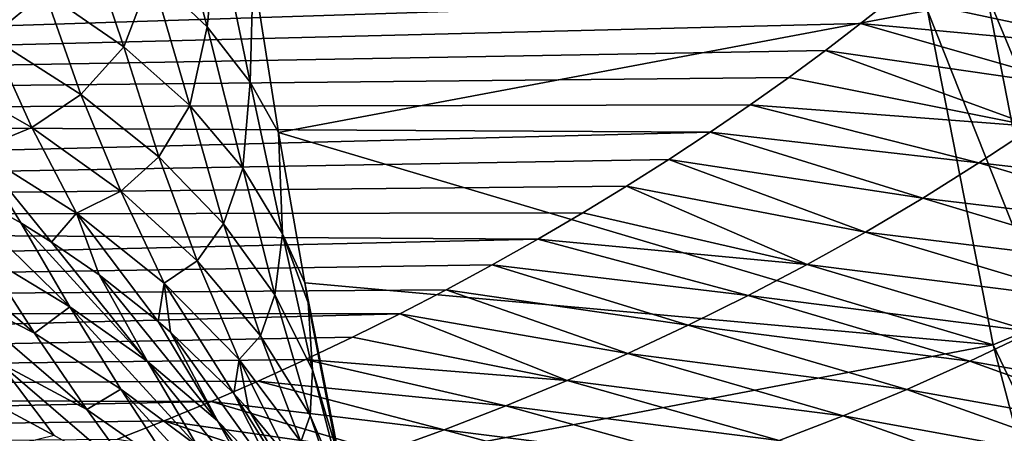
# Model space of a CAD drawing. Header units: metres. Extents: x -13 to 104, y -17 to 17.
# Tile 173 of 235: x 71.48 to 74.23, y -3.57 to -2.42. Entities that reach past the tile are written whole.
import ezdxf

# ---------------------------------------------------------------- set-up
doc = ezdxf.new("R2010")
doc.units = ezdxf.units.M
doc.layers.add('solid_508351', color=7, linetype='CONTINUOUS')

msp = doc.modelspace()

# ---------------------------------------------------------------- linework, layer by layer
at = {"layer": 'solid_508351'}
for points in [[(72.000198, -2.436064, -7.907794), (71.843781, -2.288848, -7.480785), (71.887802, -2.016178, -7.808446)], [(72.000198, -2.436064, -7.907794), (71.887802, -2.016178, -7.808446), (72.028702, -2.149434, -8.264669)], [(71.766632, -2.491759, -7.089734), (71.546173, -2.33852, -6.683137), (71.652153, -2.15018, -7.065425)], [(71.766632, -2.491759, -7.089734), (71.652153, -2.15018, -7.065425), (71.843781, -2.288848, -7.480785)], [(72.120407, -2.590895, -8.343744), (72.000198, -2.436064, -7.907794), (72.028702, -2.149434, -8.264669)], [(72.120407, -2.590895, -8.343744), (72.028702, -2.149434, -8.264669), (72.12825, -2.280454, -8.724506)], [(71.395233, -2.465101, -6.260001), (71.291634, -2.19757, -6.292309), (71.546173, -2.33852, -6.683137)], [(74.60862, -2.498994, 3.156413), (74.054543, -2.240072, 3.313921), (73.920708, -2.351609, 3.235728)], [(74.750854, -2.385694, 3.242937), (74.054543, -2.240072, 3.313921), (74.60862, -2.498994, 3.156413)], [(72.120407, -2.590895, -8.343744), (72.12825, -2.280454, -8.724506), (72.199364, -2.731475, -8.774302)], [(74.013863, -2.390274, -10.044827), (72.199364, -2.731475, -8.774302), (72.12825, -2.280454, -8.724506)], [(71.951561, -2.65628, -7.509424), (71.766632, -2.491759, -7.089734), (71.843781, -2.288848, -7.480785)], [(71.951561, -2.65628, -7.509424), (71.843781, -2.288848, -7.480785), (72.000198, -2.436064, -7.907794)], [(74.178879, -2.341131, -10.14433), (74.358215, -2.292944, -10.221347), (74.532066, -3.190896, -10.343076)], [(71.647095, -2.625095, -6.651021), (71.395233, -2.465101, -6.260001), (71.546173, -2.33852, -6.683137)], [(71.647095, -2.625095, -6.651021), (71.546173, -2.33852, -6.683137), (71.766632, -2.491759, -7.089734)], [(73.920708, -2.351609, 3.235728), (63.859383, -2.35113, 3.236079), (63.859383, -2.67658, 2.972511)], [(73.826614, -2.426471, 3.179975), (73.920708, -2.351609, 3.235728), (63.859383, -2.67658, 2.972511)], [(74.60862, -2.498994, 3.156413), (73.920708, -2.351609, 3.235728), (73.826614, -2.426471, 3.179975)], [(74.35717, -3.257776, -10.269173), (74.013863, -2.390274, -10.044827), (74.178879, -2.341131, -10.14433)], [(74.35717, -3.257776, -10.269173), (74.178879, -2.341131, -10.14433), (74.532066, -3.190896, -10.343076)], [(74.013863, -2.390274, -10.044827), (74.196747, -3.325996, -10.172883), (72.199364, -2.731475, -8.774302)], [(74.35717, -3.257776, -10.269173), (74.196747, -3.325996, -10.172883), (74.013863, -2.390274, -10.044827)], [(73.728294, -2.501846, 3.121021), (73.826614, -2.426471, 3.179975), (63.859383, -2.67658, 2.972511)], [(72.099739, -2.831, -7.939449), (71.951561, -2.65628, -7.509424), (72.000198, -2.436064, -7.907794)], [(72.099739, -2.831, -7.939449), (72.000198, -2.436064, -7.907794), (72.120407, -2.590895, -8.343744)], [(74.462036, -2.608634, 3.06634), (73.826614, -2.426471, 3.179975), (73.728294, -2.501846, 3.121021)], [(74.60862, -2.498994, 3.156413), (73.826614, -2.426471, 3.179975), (74.462036, -2.608634, 3.06634)], [(71.50927, -2.717619, -6.226791), (71.227013, -2.556829, -5.85177), (71.395233, -2.465101, -6.260001)], [(71.50927, -2.717619, -6.226791), (71.395233, -2.465101, -6.260001), (71.647095, -2.625095, -6.651021)], [(73.625427, -2.577811, 3.058577), (73.728294, -2.501846, 3.121021), (63.859383, -2.67658, 2.972511)], [(71.86425, -2.799373, -7.056483), (71.647095, -2.625095, -6.651021), (71.766632, -2.491759, -7.089734)], [(71.86425, -2.799373, -7.056483), (71.766632, -2.491759, -7.089734), (71.951561, -2.65628, -7.509424)], [(74.311501, -2.714579, 2.972832), (73.728294, -2.501846, 3.121021), (73.625427, -2.577811, 3.058577)], [(74.462036, -2.608634, 3.06634), (73.728294, -2.501846, 3.121021), (74.311501, -2.714579, 2.972832)], [(71.355171, -2.78085, -5.818633), (71.227013, -2.556829, -5.85177), (71.50927, -2.717619, -6.226791)], [(73.517754, -2.654286, 2.992451), (73.625427, -2.577811, 3.058577), (63.859383, -2.67658, 2.972511)], [(74.311501, -2.714579, 2.972832), (73.625427, -2.577811, 3.058577), (73.517754, -2.654286, 2.992451)], [(72.210197, -3.014771, -8.376981), (72.099739, -2.831, -7.939449), (72.120407, -2.590895, -8.343744)], [(72.210197, -3.014771, -8.376981), (72.120407, -2.590895, -8.343744), (72.199364, -2.731475, -8.774302)], [(71.758026, -2.89589, -6.617304), (71.50927, -2.717619, -6.226791), (71.647095, -2.625095, -6.651021)], [(71.758026, -2.89589, -6.617304), (71.647095, -2.625095, -6.651021), (71.86425, -2.799373, -7.056483)], [(73.405869, -2.730789, 2.922806), (73.517754, -2.654286, 2.992451), (63.859383, -2.67658, 2.972511)], [(72.04525, -2.986769, -7.473675), (71.86425, -2.799373, -7.056483), (71.951561, -2.65628, -7.509424)], [(72.04525, -2.986769, -7.473675), (71.951561, -2.65628, -7.509424), (72.099739, -2.831, -7.939449)], [(74.157379, -2.816796, 2.875993), (73.517754, -2.654286, 2.992451), (73.405869, -2.730789, 2.922806)], [(74.311501, -2.714579, 2.972832), (73.517754, -2.654286, 2.992451), (74.157379, -2.816796, 2.875993)], [(73.405869, -2.730789, 2.922806), (63.859383, -2.67658, 2.972511), (63.859383, -2.972564, 2.67654)], [(71.63414, -2.956945, -6.194455), (71.355171, -2.78085, -5.818633), (71.50927, -2.717619, -6.226791)], [(71.63414, -2.956945, -6.194455), (71.50927, -2.717619, -6.226791), (71.758026, -2.89589, -6.617304)], [(74.311501, -2.714579, 2.972832), (74.157379, -2.816796, 2.875993), (74.976944, -2.910816, 2.895382)], [(73.290489, -2.806816, 2.849874), (73.405869, -2.730789, 2.922806), (63.859383, -2.972564, 2.67654)], [(72.210197, -3.014771, -8.376981), (72.199364, -2.731475, -8.774302), (72.272797, -3.151944, -8.825718)], [(74.196747, -3.325996, -10.172883), (72.272797, -3.151944, -8.825718), (72.199364, -2.731475, -8.774302)], [(74.000023, -2.915254, 2.775921), (73.405869, -2.730789, 2.922806), (73.290489, -2.806816, 2.849874)], [(74.157379, -2.816796, 2.875993), (73.405869, -2.730789, 2.922806), (74.000023, -2.915254, 2.775921)], [(73.17218, -2.881948, 2.773873), (73.290489, -2.806816, 2.849874), (63.859383, -2.972564, 2.67654)], [(71.355171, -2.78085, -5.818633), (71.478485, -2.98384, -5.767631), (71.239349, -2.851541, -5.483193)], [(71.355171, -2.78085, -5.818633), (71.56485, -3.038192, -5.878867), (71.478485, -2.98384, -5.767631)], [(71.63414, -2.956945, -6.194455), (71.56485, -3.038192, -5.878867), (71.355171, -2.78085, -5.818633)], [(71.971611, -3.090433, -7.020662), (71.758026, -2.89589, -6.617304), (71.86425, -2.799373, -7.056483)], [(71.971611, -3.090433, -7.020662), (71.86425, -2.799373, -7.056483), (72.04525, -2.986769, -7.473675)], [(73.839767, -3.009924, 2.672702), (73.290489, -2.806816, 2.849874), (73.17218, -2.881948, 2.773873)], [(74.000023, -2.915254, 2.775921), (73.290489, -2.806816, 2.849874), (73.839767, -3.009924, 2.672702)], [(72.188896, -3.186031, -7.89981), (72.04525, -2.986769, -7.473675), (72.099739, -2.831, -7.939449)], [(72.188896, -3.186031, -7.89981), (72.099739, -2.831, -7.939449), (72.210197, -3.014771, -8.376981)], [(74.157379, -2.816796, 2.875993), (74.000023, -2.915254, 2.775921), (74.813797, -3.012182, 2.789068)], [(74.157379, -2.816796, 2.875993), (74.813797, -3.012182, 2.789068), (74.976944, -2.910816, 2.895382)], [(71.239349, -2.851541, -5.483193), (71.478485, -2.98384, -5.767631), (71.615875, -3.218889, -5.657165)], [(71.37571, -3.074182, -5.376425), (71.239349, -2.851541, -5.483193), (71.615875, -3.218889, -5.657165)], [(73.049843, -2.956496, 2.694277), (73.17218, -2.881948, 2.773873), (63.859383, -2.972564, 2.67654)], [(73.676941, -3.100774, 2.566417), (73.17218, -2.881948, 2.773873), (73.049843, -2.956496, 2.694277)], [(73.839767, -3.009924, 2.672702), (73.17218, -2.881948, 2.773873), (73.676941, -3.100774, 2.566417)], [(71.879295, -3.152573, -6.583949), (71.63414, -2.956945, -6.194455), (71.758026, -2.89589, -6.617304)], [(71.879295, -3.152573, -6.583949), (71.758026, -2.89589, -6.617304), (71.971611, -3.090433, -7.020662)], [(74.000023, -2.915254, 2.775921), (73.839767, -3.009924, 2.672702), (74.647346, -3.108923, 2.679884)], [(74.000023, -2.915254, 2.775921), (74.647346, -3.108923, 2.679884), (74.813797, -3.012182, 2.789068)], [(72.924126, -3.030033, 2.611303), (73.049843, -2.956496, 2.694277), (63.859383, -2.972564, 2.67654)], [(72.924126, -3.030033, 2.611303), (63.859383, -2.972564, 2.67654), (63.859383, -3.236106, 2.351085)], [(71.122078, -2.952552, -5.101094), (71.37571, -3.074182, -5.376425), (71.516983, -3.292451, -5.263453)], [(71.267387, -3.166509, -4.986948), (71.122078, -2.952552, -5.101094), (71.516983, -3.292451, -5.263453)], [(71.63414, -2.956945, -6.194455), (71.698006, -3.130121, -6.060902), (71.56485, -3.038192, -5.878867)], [(71.63414, -2.956945, -6.194455), (71.862465, -3.259856, -6.306708), (71.698006, -3.130121, -6.060902)], [(71.879295, -3.152573, -6.583949), (71.862465, -3.259856, -6.306708), (71.63414, -2.956945, -6.194455)], [(73.676941, -3.100774, 2.566417), (73.049843, -2.956496, 2.694277), (72.924126, -3.030033, 2.611303)], [(71.478485, -2.98384, -5.767631), (71.56485, -3.038192, -5.878867), (71.832619, -3.371721, -5.949249)], [(71.615875, -3.218889, -5.657165), (71.478485, -2.98384, -5.767631), (71.832619, -3.371721, -5.949249)], [(72.148567, -3.299931, -7.434135), (71.971611, -3.090433, -7.020662), (72.04525, -2.986769, -7.473675)], [(72.148567, -3.299931, -7.434135), (72.04525, -2.986769, -7.473675), (72.188896, -3.186031, -7.89981)], [(72.294212, -3.395827, -8.332041), (72.188896, -3.186031, -7.89981), (72.210197, -3.014771, -8.376981)], [(72.210197, -3.014771, -8.376981), (72.272797, -3.151944, -8.825718), (72.282501, -3.208027, -8.819322)], [(72.294212, -3.395827, -8.332041), (72.210197, -3.014771, -8.376981), (72.282501, -3.208027, -8.819322)], [(73.839767, -3.009924, 2.672702), (73.676941, -3.100774, 2.566417), (74.477959, -3.201064, 2.567964)], [(73.839767, -3.009924, 2.672702), (74.477959, -3.201064, 2.567964), (74.647346, -3.108923, 2.679884)], [(72.796387, -3.101877, 2.525541), (72.924126, -3.030033, 2.611303), (63.859383, -3.236106, 2.351085)], [(71.56485, -3.038192, -5.878867), (71.698006, -3.130121, -6.060902), (71.832619, -3.371721, -5.949249)], [(73.511856, -3.187769, 2.457137), (72.924126, -3.030033, 2.611303), (72.796387, -3.101877, 2.525541)], [(73.676941, -3.100774, 2.566417), (72.924126, -3.030033, 2.611303), (73.511856, -3.187769, 2.457137)], [(71.516983, -3.292451, -5.263453), (71.37571, -3.074182, -5.376425), (71.615875, -3.218889, -5.657165)], [(72.667961, -3.171428, 2.437631), (72.796387, -3.101877, 2.525541), (63.859383, -3.236106, 2.351085)], [(72.088951, -3.366396, -6.984448), (71.879295, -3.152573, -6.583949), (71.971611, -3.090433, -7.020662)], [(72.088951, -3.366396, -6.984448), (71.971611, -3.090433, -7.020662), (72.148567, -3.299931, -7.434135)], [(73.344803, -3.27087, 2.34493), (72.796387, -3.101877, 2.525541), (72.667961, -3.171428, 2.437631)], [(73.511856, -3.187769, 2.457137), (72.796387, -3.101877, 2.525541), (73.344803, -3.27087, 2.34493)], [(73.676941, -3.100774, 2.566417), (73.511856, -3.187769, 2.457137), (74.305984, -3.288628, 2.453424)], [(73.676941, -3.100774, 2.566417), (74.305984, -3.288628, 2.453424), (74.477959, -3.201064, 2.567964)], [(71.698006, -3.130121, -6.060902), (71.862465, -3.259856, -6.306708), (72.029045, -3.538453, -6.248268)], [(71.832619, -3.371721, -5.949249), (71.698006, -3.130121, -6.060902), (72.029045, -3.538453, -6.248268)], [(71.879295, -3.152573, -6.583949), (71.896973, -3.289763, -6.361766), (71.862465, -3.259856, -6.306708)], [(71.879295, -3.152573, -6.583949), (72.074554, -3.462092, -6.668949), (71.896973, -3.289763, -6.361766)], [(72.088951, -3.366396, -6.984448), (72.074554, -3.462092, -6.668949), (71.879295, -3.152573, -6.583949)], [(72.282501, -3.208027, -8.819322), (72.272797, -3.151944, -8.825718), (72.375633, -3.672664, -8.89773)], [(74.196747, -3.325996, -10.172883), (72.375633, -3.672664, -8.89773), (72.272797, -3.151944, -8.825718)], [(72.538002, -3.238856, 2.347299), (72.667961, -3.171428, 2.437631), (63.859383, -3.236106, 2.351085)], [(71.267387, -3.166509, -4.986948), (71.516983, -3.292451, -5.263453), (71.663116, -3.506097, -5.144693)], [(71.41748, -3.375373, -4.866829), (71.267387, -3.166509, -4.986948), (71.663116, -3.506097, -5.144693)], [(72.287697, -3.522965, -7.854921), (72.148567, -3.299931, -7.434135), (72.188896, -3.186031, -7.89981)], [(72.287697, -3.522965, -7.854921), (72.188896, -3.186031, -7.89981), (72.294212, -3.395827, -8.332041)], [(73.176071, -3.350035, 2.229857), (72.667961, -3.171428, 2.437631), (72.538002, -3.238856, 2.347299)], [(73.344803, -3.27087, 2.34493), (72.667961, -3.171428, 2.437631), (73.176071, -3.350035, 2.229857)], [(73.511856, -3.187769, 2.457137), (73.344803, -3.27087, 2.34493), (74.131737, -3.371638, 2.336372)], [(73.511856, -3.187769, 2.457137), (74.131737, -3.371638, 2.336372), (74.305984, -3.288628, 2.453424)], [(71.516983, -3.292451, -5.263453), (71.615875, -3.218889, -5.657165), (71.758598, -3.449664, -5.540275)], [(71.615875, -3.218889, -5.657165), (71.832619, -3.371721, -5.949249), (71.972702, -3.60938, -5.831276)], [(71.758598, -3.449664, -5.540275), (71.615875, -3.218889, -5.657165), (71.972702, -3.60938, -5.831276)], [(72.361252, -3.618358, -8.768209), (72.282501, -3.208027, -8.819322), (72.375633, -3.672664, -8.89773)], [(72.294212, -3.395827, -8.332041), (72.282501, -3.208027, -8.819322), (72.361252, -3.618358, -8.768209)], [(72.538002, -3.238856, 2.347299), (63.859383, -3.236106, 2.351085), (63.859383, -3.464102, 2)], [(72.40641, -3.304132, 2.254487), (72.538002, -3.238856, 2.347299), (63.859383, -3.464102, 2)], [(73.005936, -3.425214, 2.111974), (72.538002, -3.238856, 2.347299), (72.40641, -3.304132, 2.254487)], [(73.176071, -3.350035, 2.229857), (72.538002, -3.238856, 2.347299), (73.005936, -3.425214, 2.111974)], [(71.862465, -3.259856, -6.306708), (71.896973, -3.289763, -6.361766), (72.029045, -3.538453, -6.248268)], [(73.344803, -3.27087, 2.34493), (73.176071, -3.350035, 2.229857), (73.955551, -3.450113, 2.216902)], [(73.344803, -3.27087, 2.34493), (73.955551, -3.450113, 2.216902), (74.131737, -3.371638, 2.336372)], [(74.593224, -4.154757, -10.434456), (74.196747, -3.325996, -10.172883), (74.35717, -3.257776, -10.269173)], [(71.663116, -3.506097, -5.144693), (71.516983, -3.292451, -5.263453), (71.758598, -3.449664, -5.540275)], [(71.896973, -3.289763, -6.361766), (72.074554, -3.462092, -6.668949), (72.204109, -3.718061, -6.553127)], [(72.029045, -3.538453, -6.248268), (71.896973, -3.289763, -6.361766), (72.204109, -3.718061, -6.553127)], [(72.261681, -3.596949, -7.39321), (72.088951, -3.366396, -6.984448), (72.148567, -3.299931, -7.434135)], [(72.261681, -3.596949, -7.39321), (72.148567, -3.299931, -7.434135), (72.287697, -3.522965, -7.854921)], [(74.305984, -3.288628, 2.453424), (74.131737, -3.371638, 2.336372), (74.926933, -3.512349, 2.363364)], [(72.274277, -3.366887, 2.159647), (72.40641, -3.304132, 2.254487), (63.859383, -3.464102, 2)], [(73.005936, -3.425214, 2.111974), (72.40641, -3.304132, 2.254487), (72.274277, -3.366887, 2.159647)], [(74.196747, -3.325996, -10.172883), (74.438858, -4.241467, -10.342412), (72.375633, -3.672664, -8.89773)], [(74.593224, -4.154757, -10.434456), (74.438858, -4.241467, -10.342412), (74.196747, -3.325996, -10.172883)], [(73.176071, -3.350035, 2.229857), (73.005936, -3.425214, 2.111974), (73.77771, -3.524066, 2.0951)], [(73.176071, -3.350035, 2.229857), (73.77771, -3.524066, 2.0951), (73.955551, -3.450113, 2.216902)], [(72.142708, -3.426796, 2.063266), (72.274277, -3.366887, 2.159647), (63.859383, -3.464102, 2)], [(71.286385, -3.425683, -4.492377), (71.41748, -3.375373, -4.866829), (71.572342, -3.578946, -4.7412)], [(71.41748, -3.375373, -4.866829), (71.663116, -3.506097, -5.144693), (71.814064, -3.714943, -5.020556)], [(71.572342, -3.578946, -4.7412), (71.41748, -3.375373, -4.866829), (71.814064, -3.714943, -5.020556)], [(71.832619, -3.371721, -5.949249), (72.029045, -3.538453, -6.248268), (72.166702, -3.78351, -6.128522)], [(71.972702, -3.60938, -5.831276), (71.832619, -3.371721, -5.949249), (72.166702, -3.78351, -6.128522)], [(72.088951, -3.366396, -6.984448), (72.11628, -3.507934, -6.748058), (72.074554, -3.462092, -6.668949)], [(72.088951, -3.366396, -6.984448), (72.229996, -3.646379, -6.981152), (72.11628, -3.507934, -6.748058)], [(72.261681, -3.596949, -7.39321), (72.229996, -3.646379, -6.981152), (72.088951, -3.366396, -6.984448)], [(72.834671, -3.496353, 1.991334), (72.274277, -3.366887, 2.159647), (72.142708, -3.426796, 2.063266)], [(73.005936, -3.425214, 2.111974), (72.274277, -3.366887, 2.159647), (72.834671, -3.496353, 1.991334)], [(74.131737, -3.371638, 2.336372), (73.955551, -3.450113, 2.216902), (74.74353, -3.591767, 2.23683)], [(74.131737, -3.371638, 2.336372), (74.74353, -3.591767, 2.23683), (74.926933, -3.512349, 2.363364)], [(72.388062, -3.758024, -8.28017), (72.287697, -3.522965, -7.854921), (72.294212, -3.395827, -8.332041)], [(72.388062, -3.758024, -8.28017), (72.294212, -3.395827, -8.332041), (72.361252, -3.618358, -8.768209)], [(72.011467, -3.483867, 1.965368), (72.142708, -3.426796, 2.063266), (63.859383, -3.464102, 2)], [(71.442139, -3.611134, -4.365907), (71.286385, -3.425683, -4.492377), (71.572342, -3.578946, -4.7412)], [(72.662514, -3.563388, 1.867986), (72.142708, -3.426796, 2.063266), (72.011467, -3.483867, 1.965368)], [(72.834671, -3.496353, 1.991334), (72.142708, -3.426796, 2.063266), (72.662514, -3.563388, 1.867986)], [(73.005936, -3.425214, 2.111974), (72.834671, -3.496353, 1.991334), (73.598518, -3.593504, 1.971042)], [(73.005936, -3.425214, 2.111974), (73.598518, -3.593504, 1.971042), (73.77771, -3.524066, 2.0951)], [(72.011467, -3.483867, 1.965368), (63.859383, -3.464102, 2), (63.859383, -3.654152, 1.627008)], [(71.663116, -3.506097, -5.144693), (71.758598, -3.449664, -5.540275), (71.906586, -3.675919, -5.417372)], [(71.758598, -3.449664, -5.540275), (71.972702, -3.60938, -5.831276), (72.118172, -3.842877, -5.707348)], [(71.906586, -3.675919, -5.417372), (71.758598, -3.449664, -5.540275), (72.118172, -3.842877, -5.707348)], [(72.074554, -3.462092, -6.668949), (72.11628, -3.507934, -6.748058), (72.364388, -3.924531, -6.855686)], [(72.204109, -3.718061, -6.553127), (72.074554, -3.462092, -6.668949), (72.364388, -3.924531, -6.855686)], [(73.955551, -3.450113, 2.216902), (73.77771, -3.524066, 2.0951), (74.558197, -3.66592, 2.108397)], [(73.955551, -3.450113, 2.216902), (74.558197, -3.66592, 2.108397), (74.74353, -3.591767, 2.23683)], [(71.880081, -3.538167, 1.865845), (72.011467, -3.483867, 1.965368), (63.859383, -3.654152, 1.627008)], [(71.150658, -3.481114, -4.11841), (71.442139, -3.611134, -4.365907), (71.602173, -3.791088, -4.234992)], [(71.309822, -3.651797, -3.988424), (71.150658, -3.481114, -4.11841), (71.602173, -3.791088, -4.234992)], [(72.489731, -3.626249, 1.741981), (72.011467, -3.483867, 1.965368), (71.880081, -3.538167, 1.865845)], [(72.662514, -3.563388, 1.867986), (72.011467, -3.483867, 1.965368), (72.489731, -3.626249, 1.741981)], [(71.814064, -3.714943, -5.020556), (71.663116, -3.506097, -5.144693), (71.906586, -3.675919, -5.417372)], [(72.11628, -3.507934, -6.748058), (72.229996, -3.646379, -6.981152), (72.364388, -3.924531, -6.855686)], [(72.396294, -3.842653, -7.807437), (72.261681, -3.596949, -7.39321), (72.287697, -3.522965, -7.854921)], [(72.396294, -3.842653, -7.807437), (72.287697, -3.522965, -7.854921), (72.388062, -3.758024, -8.28017)], [(72.834671, -3.496353, 1.991334), (72.662514, -3.563388, 1.867986), (73.418236, -3.658428, 1.844798)], [(72.834671, -3.496353, 1.991334), (73.418236, -3.658428, 1.844798), (73.598518, -3.593504, 1.971042)], [(71.749283, -3.589528, 1.765017), (71.880081, -3.538167, 1.865845), (63.859383, -3.654152, 1.627008)], [(72.316551, -3.684862, 1.613358), (71.880081, -3.538167, 1.865845), (71.749283, -3.589528, 1.765017)], [(72.489731, -3.626249, 1.741981), (71.880081, -3.538167, 1.865845), (72.316551, -3.684862, 1.613358)], [(72.029045, -3.538453, -6.248268), (72.204109, -3.718061, -6.553127), (72.339355, -3.970693, -6.431117)], [(72.166702, -3.78351, -6.128522), (72.029045, -3.538453, -6.248268), (72.339355, -3.970693, -6.431117)], [(73.77771, -3.524066, 2.0951), (73.598518, -3.593504, 1.971042), (74.371262, -3.734882, 1.978176)], [(73.77771, -3.524066, 2.0951), (74.371262, -3.734882, 1.978176), (74.558197, -3.66592, 2.108397)], [(72.662514, -3.563388, 1.867986), (72.489731, -3.626249, 1.741981), (73.237137, -3.71883, 1.716428)], [(72.662514, -3.563388, 1.867986), (73.237137, -3.71883, 1.716428), (73.418236, -3.658428, 1.844798)]]:
    msp.add_3dface(points, dxfattribs=at)

doc.saveas('drawing.dxf')
